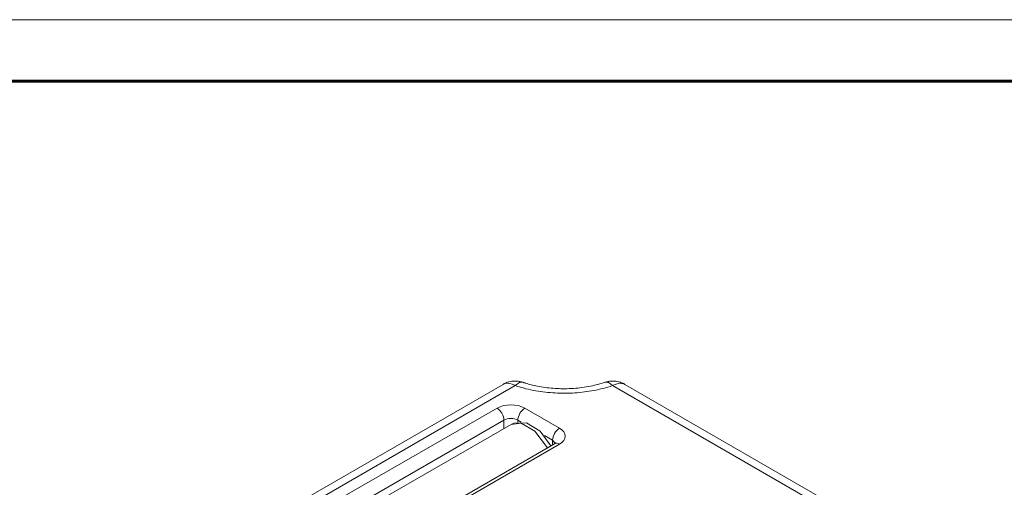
# Model space of a CAD drawing. Header units: millimetres. Extents: x 0 to 420, y 0 to 297.
# Tile 22 of 22: x 287 to 367, y 259 to 297. Entities that reach past the tile are written whole.
import ezdxf

# ---------------------------------------------------------------- set-up
doc = ezdxf.new("R2010")
doc.units = ezdxf.units.MM
doc.linetypes.add('K5LT_BASIC', pattern=[0])
doc.linetypes.add('K5LT_THIN', pattern=[0])
doc.layers.add('Системный слой (1)', color=251, linetype='Continuous', true_color=0x6c6c6c)

# ---------------------------------------------------------------- blocks, each defined once
blk = doc.blocks.new('U52')
at = {"layer": 'Системный слой (1)', "color": 7, "linetype": 'K5LT_THIN', "lineweight": 18, "true_color": 0xffffff}
for p, q in [((335.218, 267.175), (335.421, 267.276)), ((335.421, 267.276), (335.777, 267.365)), ((335.777, 267.365), (336.094, 267.33)), ((336.094, 267.33), (336.218, 267.275)), ((336.218, 267.275), (336.218, 267.274))]:
    blk.add_line(p, q, dxfattribs=at)
blk = doc.blocks.new('U88')
at = {"layer": 'Системный слой (1)', "color": 7, "linetype": 'K5LT_THIN', "lineweight": 18, "true_color": 0xffffff}
for p, q in [((326.285, 267.274), (326.435, 267.338)), ((326.285, 267.274), (326.285, 267.274)), ((326.435, 267.338), (326.756, 267.362)), ((326.756, 267.362), (327.114, 267.262)), ((327.114, 267.262), (327.285, 267.175))]:
    blk.add_line(p, q, dxfattribs=at)
blk = doc.blocks.new('U98')
at = {"layer": 'Системный слой (1)', "color": 7, "linetype": 'K5LT_THIN', "lineweight": 18, "true_color": 0xffffff}
for p, q in [((327.173, 264.113), (326.942, 264.005)), ((328.204, 264.136), (327.173, 264.113)), ((329.326, 263.465), (328.204, 264.136)), ((330.19, 262.264), (329.326, 263.465))]:
    blk.add_line(p, q, dxfattribs=at)
blk = doc.blocks.new('U162')
at = {"layer": 'Системный слой (1)', "color": 7, "linetype": 'K5LT_THIN', "lineweight": 18, "true_color": 0xffffff}
for p, q in [((327.772, 264.099), (326.942, 264.005)), ((328.888, 263.463), (327.772, 264.099)), ((329.898, 262.096), (328.888, 263.463))]:
    blk.add_line(p, q, dxfattribs=at)
blk = doc.blocks.new('U169')
at = {"color": 7, "linetype": 'K5LT_THIN', "lineweight": 18, "true_color": 0xffffff}
blk.add_line((0, 297), (420, 297), dxfattribs=at)
at = {"color": 143, "linetype": 'K5LT_BASIC', "lineweight": 60, "true_color": 0x33acca}
blk.add_line((20, 292), (415, 292), dxfattribs=at)

msp = doc.modelspace()

# ---------------------------------------------------------------- linework, layer by layer
at = {"layer": 'Системный слой (1)', "color": 7, "linetype": 'K5LT_THIN', "lineweight": 18, "true_color": 0xffffff}
for p, q in [((326.2855, 267.2745), (304.4384, 254.6611)), ((327.2854, 267.1754), (305.4385, 254.5621)), ((357.0647, 254.5621), (335.2179, 267.1754)), ((358.0648, 254.6611), (336.2178, 267.2745)), ((325.7967, 265.3362), (312.786, 257.8244)), ((330.8879, 263.7032), (328.0595, 265.3362)), ((326.3624, 264.3564), (314.9659, 257.7766)), ((326.9423, 264.0051), (315.6752, 257.5001)), ((326.3624, 263.6703), (326.3624, 264.3564)), ((327.7552, 264.2054), (327.4938, 264.3564)), ((327.4938, 264.1917), (327.4938, 264.3564)), ((319.457, 256.0677), (330.4879, 262.4364)), ((319.857, 256.0281), (330.8879, 262.3968)), ((330.3222, 262.7234), (329.6566, 263.1077)), ((330.3222, 262.7234), (330.5453, 262.474)), ((330.3222, 262.3407), (330.3222, 262.7234))]:
    msp.add_line(p, q, dxfattribs=at)
for centre, major_axis, ratio, start_param, end_param in [((327.2854, 265.5424), (0.6423, 1.8941), 0.4135115, 6.2813404, 6.9700335), ((335.2179, 265.5424), (-0.6423, 1.8941), 0.4135115, 5.5963371, 6.2850303), ((326.9281, 264.683), (-1.6, 0), 0.5773503, 3.9269908, 5.4977871), ((325.7967, 264.683), (-0.4, 0.6928), 0.5773503, 3.9269908, 5.4977871), ((328.0595, 264.683), (0.4, 0.6928), 0.5773503, 0.7853982, 2.3561945), ((326.9281, 264.0298), (-0.8, 0), 0.5773503, 3.9269908, 5.4977871), ((330.8879, 263.05), (0.4, 0.6928), 0.5773503, 0.7853982, 2.3561945), ((329.7565, 263.05), (1.6, 0), 0.5773503, 5.4977871, 7.0685835), ((330.8879, 261.7436), (-0.4, 0.6928), 0.5773503, 5.4977871, 6.2831853)]:
    msp.add_ellipse(centre, major_axis=major_axis, ratio=ratio, start_param=start_param, end_param=end_param, dxfattribs=at)
for points, knots in [([(326.2854, 267.2745), (326.2998, 267.2828), (326.3142, 267.2909), (326.3433, 267.3067), (326.3579, 267.3145), (326.3874, 267.3296), (326.4022, 267.337), (326.4443, 267.3572), (326.4717, 267.3697), (326.5513, 267.4037), (326.6038, 267.4235), (326.7343, 267.4667), (326.8118, 267.4872), (326.9664, 267.5183), (327.0445, 267.5293), (327.1927, 267.5416), (327.2642, 267.5436), (327.4032, 267.54), (327.4688, 267.535), (327.5772, 267.5215), (327.6214, 267.5145), (327.72, 267.4954), (327.7716, 267.4831), (327.8583, 267.459), (327.8938, 267.448), (327.9276, 267.4365)], [0.3036765, 0.3036765, 0.3036765, 0.3036765, 0.7624541, 0.7624541, 1.2212316, 1.2212316, 1.6800091, 1.6800091, 2.5151531, 2.5151531, 4.0756163, 4.0756163, 6.3093161, 6.3093161, 8.4455801, 8.4455801, 10.4499222, 10.4499222, 12.2591631, 12.2591631, 13.5007704, 13.5007704, 14.9917568, 14.9917568, 16, 16, 16, 16]), ([(327.2854, 267.1754), (327.5628, 267.0813), (328.1129, 266.9202), (328.9383, 266.7455), (329.7403, 266.6297), (330.5316, 266.5638), (331.3359, 266.545), (332.1366, 266.5737), (332.9242, 266.649), (333.6984, 266.7707), (334.4684, 266.9421), (334.9681, 267.0907), (335.2179, 267.1754)], [0, 0, 0, 0, 1.508659, 2.8863732, 4.1153752, 5.3797473, 6.6302457, 7.8846889, 9.1360634, 10.3684693, 11.6423722, 13, 13, 13, 13]), ([(327.9276, 267.4365), (327.9281, 267.4363), (327.9286, 267.4362), (327.9296, 267.4358), (327.9302, 267.4356), (327.932, 267.435), (327.9332, 267.4346), (327.9367, 267.4334), (327.939, 267.4326), (327.9458, 267.4303), (327.9504, 267.4288), (327.964, 267.4242), (327.9731, 267.4212), (328.0003, 267.4122), (328.0184, 267.4063), (328.0724, 267.3888), (328.1086, 267.3773), (328.2171, 267.3438), (328.2901, 267.3222), (328.5103, 267.2603), (328.6601, 267.2222), (329.0059, 267.1431), (329.2038, 267.104), (329.6108, 267.036), (329.8203, 267.0073), (330.253, 266.9608), (330.4766, 266.9435), (330.9006, 266.9233), (331.1008, 266.9189), (331.5502, 266.9208), (331.7992, 266.93), (332.2678, 266.9624), (332.4876, 266.9842), (332.9492, 267.0438), (333.19, 267.0833), (333.6298, 267.1714), (333.8302, 267.2181), (334.2144, 267.3207), (334.3981, 267.3763), (334.5756, 267.4365)], [0, 0, 0, 0, 0.0047619, 0.0047619, 0.0110711, 0.0110711, 0.0231738, 0.0231738, 0.0468634, 0.0468634, 0.0937268, 0.0937268, 0.1869379, 0.1869379, 0.371296, 0.371296, 0.7358839, 0.7358839, 1.4568036, 1.4568036, 2.8821303, 2.8821303, 4.6823584, 4.6823584, 6.5214596, 6.5214596, 8.4395178, 8.4395178, 10.1403337, 10.1403337, 12.2580538, 12.2580538, 14.1575963, 14.1575963, 16.3026058, 16.3026058, 18.1743927, 18.1743927, 20, 20, 20, 20]), ([(336.2177, 267.2746), (336.2034, 267.2828), (336.189, 267.2909), (336.16, 267.3067), (336.1454, 267.3144), (336.116, 267.3295), (336.1012, 267.3369), (336.0592, 267.3571), (336.0319, 267.3695), (335.9525, 267.4034), (335.9003, 267.4232), (335.7699, 267.4664), (335.6923, 267.487), (335.5378, 267.5182), (335.4597, 267.5292), (335.3114, 267.5415), (335.2399, 267.5436), (335.1008, 267.5401), (335.0352, 267.5351), (334.9265, 267.5216), (334.8821, 267.5146), (334.7833, 267.4954), (334.7316, 267.4831), (334.645, 267.459), (334.6094, 267.448), (334.5756, 267.4365)], [0.3048701, 0.3048701, 0.3048701, 0.3048701, 0.7624541, 0.7624541, 1.220038, 1.220038, 1.677622, 1.677622, 2.510379, 2.510379, 4.0660681, 4.0660681, 6.3004106, 6.3004106, 8.4373608, 8.4373608, 10.4421377, 10.4421377, 12.2523947, 12.2523947, 13.5007704, 13.5007704, 14.9917568, 14.9917568, 16, 16, 16, 16]), ([(330.5847, 262.5097), (330.5845, 262.5093), (330.5841, 262.5088), (330.5805, 262.5047), (330.5772, 262.5012), (330.568, 262.4925), (330.5619, 262.487), (330.5463, 262.4746), (330.537, 262.4677), (330.521, 262.4568), (330.5156, 262.4533), (330.5032, 262.4454), (330.496, 262.4411), (330.4882, 262.4366), (330.4881, 262.4365), (330.4879, 262.4364)], [0, 0, 0, 0, 1.4, 1.4, 2.7840421, 2.7840421, 4.1840421, 4.1840421, 5.5840421, 5.5840421, 6.2277727, 6.2277727, 6.9828869, 6.9828869, 7, 7, 7, 7])]:
    msp.add_open_spline(points, degree=3, knots=knots, dxfattribs=at)

# ---------------------------------------------------------------- block references
msp.add_blockref('U169', (0, 0))
at = {"layer": 'Системный слой (1)'}
for name in ['U88', 'U52', 'U98', 'U162']:
    msp.add_blockref(name, (0, 0), dxfattribs=at)

doc.saveas('drawing.dxf')
